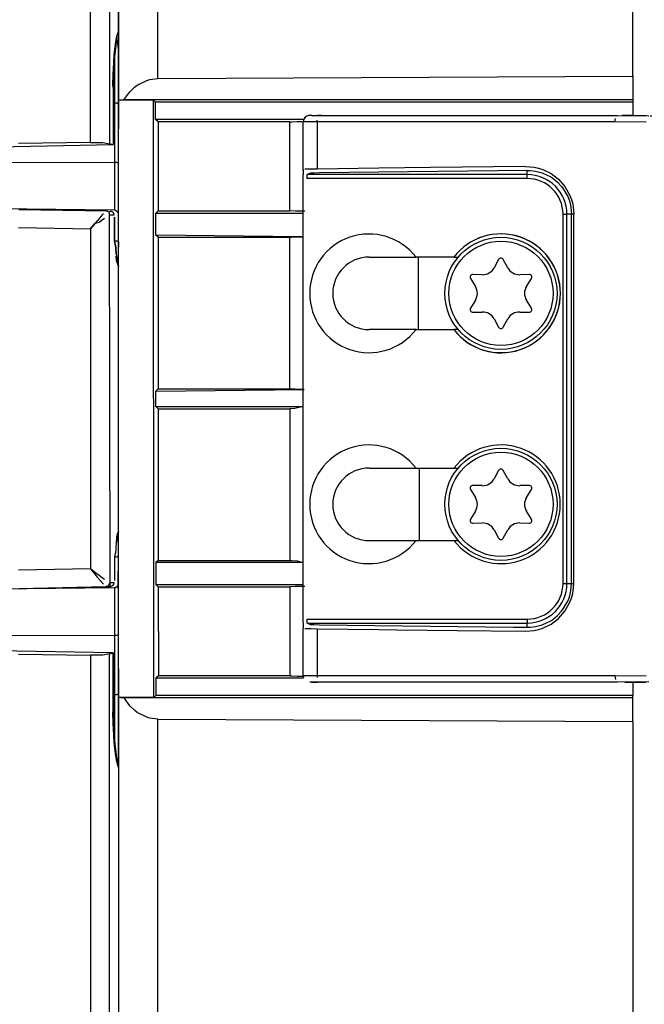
# Model space of a CAD drawing. Header units: millimetres. Extents: x -1041 to -481, y -163 to 556.
# Tile 46 of 51: x -568 to -521, y 6 to 81. Entities that reach past the tile are written whole.
import ezdxf

# ---------------------------------------------------------------- set-up
doc = ezdxf.new("R2010")
doc.units = ezdxf.units.MM

# ---------------------------------------------------------------- blocks, each defined once
blk = doc.blocks.new('Frontteil__29', base_point=(-640.732, -151.958))
at = {"color": 1, "linetype": 'Continuous'}
for p, q in [((-562.608, 71.468), (-562.608, 215.816)), ((-561.154, 214.63), (-561.154, 71.356)), ((-560.489, 79.972), (-560.618, 79.516)), ((-560.783, 78.342), (-560.783, 74.442)), ((-560.894, 75.632), (-560.886, 71.268)), ((-560.783, 74.442), (-560.783, 69.942)), ((-572.489, 69.967), (-560.783, 69.942)), ((-560.783, 69.942), (-560.783, 66.325)), ((-560.783, 66.325), (-572.48, 66.466)), ((-561.907, 65.752), (-562.25, 65.346)), ((-561.748, 65.936), (-561.907, 65.752)), ((-561.626, 66.072), (-561.748, 65.936)), ((-561.725, 65.585), (-561.536, 65.722)), ((-561.154, 65.967), (-560.813, 65.971)), ((-561.119, 38.054), (-561.154, 65.967)), ((-560.783, 65.805), (-560.783, 63.994)), ((-568.057, 65.007), (-562.608, 64.911)), ((-562.25, 65.346), (-562.608, 64.911)), ((-562.608, 64.911), (-562.25, 65.346)), ((-562.25, 65.346), (-561.944, 65.423)), ((-561.944, 65.423), (-561.725, 65.585)), ((-562.608, 64.911), (-562.608, 39.12)), ((-560.494, 61.929), (-560.489, 62.089)), ((-560.783, 40.038), (-560.783, 38.227)), ((-562.608, 39.12), (-568.057, 39.024)), ((-562.608, 39.12), (-562.074, 38.475)), ((-562.199, 38.802), (-562.608, 39.12)), ((-561.943, 38.608), (-562.199, 38.802)), ((-562.074, 38.475), (-561.832, 38.192)), ((-561.734, 38.453), (-561.943, 38.608)), ((-561.832, 38.192), (-561.625, 37.959)), ((-561.536, 38.31), (-561.734, 38.453)), ((-572.48, 37.566), (-560.783, 37.707)), ((-560.813, 38.061), (-561.119, 38.054)), ((-560.783, 37.707), (-560.783, 34.089)), ((-572.489, 34.064), (-560.783, 34.089)), ((-560.783, 34.089), (-560.783, 29.589)), ((-562.608, 32.563), (-562.608, -2.816)), ((-561.154, -2.419), (-561.154, 32.676)), ((-560.886, 32.763), (-560.894, 28.4)), ((-560.783, 29.589), (-560.783, 25.689)), ((-560.619, 24.518), (-560.489, 24.059))]:
    blk.add_line(p, q, dxfattribs=at)
at = {"color": 7, "linetype": 'Continuous'}
for p, q in [((-560.489, 79.972), (-560.489, 168.233)), ((-560.489, 79.788), (-560.489, 79.972)), ((-560.618, 79.516), (-560.841, 77.509)), ((-560.698, 79.098), (-560.618, 79.516)), ((-560.618, 79.516), (-560.489, 79.788)), ((-560.489, 78.554), (-560.618, 79.516)), ((-560.489, 79.788), (-560.489, 77.747)), ((-560.783, 78.342), (-560.698, 79.098)), ((-560.489, 77.747), (-560.489, 78.554)), ((-560.841, 77.509), (-560.803, 78.128)), ((-560.803, 78.128), (-560.783, 78.342)), ((-560.489, 76.931), (-560.489, 77.747)), ((-560.865, 77.073), (-560.882, 76.603)), ((-560.882, 76.603), (-560.865, 77.073)), ((-560.841, 77.509), (-560.865, 77.073)), ((-560.865, 77.073), (-560.841, 77.509)), ((-560.489, 75.593), (-560.489, 76.931)), ((-560.906, 75.822), (-560.882, 76.603)), ((-560.882, 76.603), (-560.894, 75.632)), ((-560.894, 75.632), (-560.906, 75.822)), ((-560.894, 75.632), (-560.886, 71.268)), ((-560.489, 75.016), (-560.489, 75.593)), ((-560.489, 75.016), (-560.489, 75.593)), ((-560.489, 74.784), (-560.489, 75.016)), ((-560.489, 75.016), (-560.489, 74.784)), ((-560.489, 74.406), (-560.489, 74.784)), ((-560.489, 69.906), (-560.489, 74.406)), ((-560.886, 71.268), (-572.489, 71.066)), ((-562.608, 71.468), (-568.057, 71.379)), ((-562.608, 71.468), (-562.232, 71.469)), ((-562.232, 71.469), (-561.882, 71.458)), ((-561.882, 71.458), (-561.673, 71.445)), ((-561.673, 71.445), (-561.154, 71.356)), ((-560.886, 71.268), (-561.154, 71.356)), ((-560.489, 66.977), (-560.489, 69.906)), ((-560.489, 66.977), (-560.489, 69.906)), ((-560.493, 66.104), (-560.489, 66.977)), ((-560.493, 66.104), (-560.489, 66.977)), ((-568.044, 66.388), (-561.408, 66.272)), ((-561.185, 66.168), (-561.408, 66.272)), ((-561.185, 66.168), (-561.408, 66.272)), ((-560.783, 63.994), (-560.783, 65.805)), ((-560.489, 63.926), (-560.493, 66.104)), ((-560.783, 63.994), (-560.697, 63.503)), ((-560.697, 63.503), (-560.783, 63.994)), ((-560.697, 63.503), (-560.661, 62.993)), ((-560.661, 62.993), (-560.697, 63.503)), ((-560.489, 63.512), (-560.489, 63.926)), ((-560.489, 63.926), (-560.489, 63.512)), ((-560.489, 62.661), (-560.489, 63.512)), ((-560.489, 62.661), (-560.489, 63.512)), ((-560.661, 62.993), (-560.489, 62.089)), ((-560.628, 62.52), (-560.66, 62.842)), ((-560.489, 62.089), (-560.628, 62.52)), ((-560.489, 62.424), (-560.489, 62.661)), ((-560.489, 62.424), (-560.489, 62.661)), ((-560.489, 62.089), (-560.489, 62.424)), ((-560.489, 62.089), (-560.489, 62.424)), ((-560.489, 41.943), (-560.489, 62.089)), ((-560.489, 41.943), (-560.661, 41.04)), ((-560.489, 41.943), (-560.628, 41.513)), ((-560.489, 41.607), (-560.489, 41.943)), ((-560.489, 41.607), (-560.489, 41.943)), ((-560.628, 41.513), (-560.661, 41.04)), ((-560.489, 41.37), (-560.489, 41.607)), ((-560.489, 41.37), (-560.489, 41.607)), ((-560.489, 40.52), (-560.489, 41.37)), ((-560.489, 40.52), (-560.489, 41.37)), ((-560.697, 40.53), (-560.783, 40.038)), ((-560.705, 40.396), (-560.783, 40.038)), ((-560.697, 40.53), (-560.705, 40.396)), ((-560.68, 40.796), (-560.697, 40.53)), ((-560.68, 40.796), (-560.697, 40.53)), ((-560.661, 41.04), (-560.68, 40.796)), ((-560.661, 41.04), (-560.68, 40.796)), ((-560.489, 40.088), (-560.489, 40.52)), ((-560.489, 40.088), (-560.489, 40.52)), ((-560.783, 40.038), (-560.783, 38.227)), ((-560.505, 37.867), (-560.489, 40.088)), ((-568.044, 37.643), (-561.442, 37.773)), ((-561.296, 37.808), (-561.442, 37.773)), ((-561.442, 37.773), (-561.105, 37.765)), ((-560.489, 37.374), (-560.505, 37.867)), ((-560.489, 37.054), (-560.489, 37.374)), ((-560.489, 37.054), (-560.489, 37.374)), ((-560.489, 34.126), (-560.489, 37.054)), ((-560.489, 34.126), (-560.489, 37.054)), ((-560.489, 29.626), (-560.489, 34.126)), ((-560.886, 32.763), (-572.489, 32.966)), ((-568.057, 32.652), (-562.608, 32.563)), ((-562.198, 32.563), (-562.608, 32.563)), ((-561.883, 32.573), (-562.198, 32.563)), ((-561.673, 32.586), (-561.883, 32.573)), ((-561.154, 32.676), (-561.673, 32.586)), ((-561.154, 32.676), (-560.886, 32.763)), ((-560.894, 28.4), (-560.886, 32.763)), ((-560.489, 29.245), (-560.489, 29.626)), ((-560.489, 29.016), (-560.489, 29.245)), ((-560.489, 29.016), (-560.489, 29.245)), ((-560.906, 28.21), (-560.894, 28.4)), ((-560.894, 28.4), (-560.883, 27.433)), ((-560.489, 28.438), (-560.489, 29.016)), ((-560.489, 29.016), (-560.489, 28.438)), ((-560.489, 27.101), (-560.489, 28.438)), ((-560.883, 27.433), (-560.906, 28.21)), ((-560.883, 27.433), (-560.865, 26.964)), ((-560.865, 26.964), (-560.883, 27.433)), ((-560.865, 26.964), (-560.841, 26.526)), ((-560.841, 26.526), (-560.865, 26.964)), ((-560.489, 26.285), (-560.489, 27.101)), ((-560.843, 26.365), (-560.841, 26.526)), ((-560.783, 25.689), (-560.843, 26.365)), ((-560.841, 26.526), (-560.619, 24.518)), ((-560.489, 26.285), (-560.532, 24.225)), ((-560.489, 25.477), (-560.489, 26.285)), ((-560.698, 24.936), (-560.783, 25.689)), ((-560.489, 24.392), (-560.489, 25.477)), ((-560.619, 24.518), (-560.698, 24.936)), ((-560.532, 24.225), (-560.619, 24.518)), ((-560.532, 24.225), (-560.489, 24.392)), ((-560.489, 24.059), (-560.532, 24.225)), ((-560.489, 24.059), (-560.489, -104.036))]:
    blk.add_line(p, q, dxfattribs=at)
at = {"color": 1, "linetype": 'Continuous'}
for points in [[(-560.489, 79.788), (-560.489, 79.819), (-560.489, 79.88), (-560.489, 79.942), (-560.489, 79.972)], [(-560.489, 62.089), (-560.496, 62.115), (-560.51, 62.166), (-560.525, 62.218), (-560.532, 62.243)], [(-560.575, 41.748), (-560.56, 41.781), (-560.532, 41.845), (-560.503, 41.91), (-560.489, 41.943)], [(-560.489, 24.059), (-560.496, 24.087), (-560.51, 24.142), (-560.525, 24.197), (-560.532, 24.225)]]:
    blk.add_open_spline(points, degree=3, dxfattribs=at)
for points, knots in [([(-560.489, 74.406), (-560.492, 74.407), (-560.515, 74.412), (-560.565, 74.424), (-560.66, 74.443), (-560.735, 74.443), (-560.783, 74.442)], [0, 0, 0, 0, 0.0090525, 0.0724199, 0.1547026, 0.2980428, 0.2980428, 0.2980428, 0.2980428]), ([(-560.489, 69.906), (-560.492, 69.907), (-560.515, 69.912), (-560.565, 69.924), (-560.66, 69.943), (-560.735, 69.943), (-560.783, 69.942)], [0, 0, 0, 0, 0.0090525, 0.0724199, 0.1547026, 0.2980428, 0.2980428, 0.2980428, 0.2980428]), ([(-561.154, 65.967), (-561.161, 65.999), (-561.175, 66.064), (-561.164, 66.192), (-561.304, 66.215), (-561.373, 66.253), (-561.408, 66.272)], [0, 0, 0, 0, 0.1018122, 0.2036244, 0.3266185, 0.4496126, 0.4496126, 0.4496126, 0.4496126]), ([(-561.154, 65.967), (-561.155, 65.971), (-561.16, 66.005), (-561.17, 66.068), (-561.179, 66.131), (-561.184, 66.164), (-561.185, 66.168)], [0, 0, 0, 0, 0.0127265, 0.1018122, 0.1908979, 0.2036244, 0.2036244, 0.2036244, 0.2036244]), ([(-560.813, 65.971), (-560.815, 65.977), (-560.828, 66.026), (-560.842, 66.075), (-560.853, 66.118)], [0, 0, 0, 0, 0.0190323, 0.1522585, 0.1522585, 0.1522585, 0.1522585]), ([(-560.493, 66.104), (-560.496, 66.108), (-560.522, 66.141), (-560.577, 66.221), (-560.677, 66.297), (-560.757, 66.318), (-560.783, 66.325)], [0, 0, 0, 0, 0.0156167, 0.1249332, 0.2922174, 0.3738043, 0.3738043, 0.3738043, 0.3738043]), ([(-560.489, 63.926), (-560.492, 63.927), (-560.515, 63.937), (-560.564, 63.959), (-560.658, 63.994), (-560.735, 63.994), (-560.783, 63.994)], [0, 0, 0, 0, 0.0095832, 0.0766658, 0.1620511, 0.3056547, 0.3056547, 0.3056547, 0.3056547]), ([(-560.783, 40.038), (-560.758, 40.04), (-560.707, 40.043), (-560.63, 40.04), (-560.559, 40.068), (-560.512, 40.081), (-560.489, 40.088)], [0, 0, 0, 0, 0.0768973, 0.1537947, 0.2274587, 0.3011228, 0.3011228, 0.3011228, 0.3011228]), ([(-561.442, 37.773), (-561.418, 37.779), (-561.371, 37.793), (-561.264, 37.803), (-561.213, 37.939), (-561.151, 38.016), (-561.119, 38.054)], [0, 0, 0, 0, 0.0750765, 0.150153, 0.301445, 0.452737, 0.452737, 0.452737, 0.452737]), ([(-561.296, 37.808), (-561.227, 37.783), (-561.107, 37.738), (-561.112, 37.919), (-561.117, 37.999), (-561.119, 38.048), (-561.119, 38.054)], [0, 0, 0, 0, 0.1677749, 0.2901729, 0.4169485, 0.4350593, 0.4350593, 0.4350593, 0.4350593]), ([(-560.853, 37.914), (-560.842, 37.957), (-560.828, 38.006), (-560.815, 38.055), (-560.813, 38.061)], [0, 0, 0, 0, 0.1332238, 0.1522558, 0.1522558, 0.1522558, 0.1522558]), ([(-560.783, 37.707), (-560.761, 37.712), (-560.716, 37.721), (-560.632, 37.722), (-560.578, 37.803), (-560.53, 37.845), (-560.505, 37.867)], [0, 0, 0, 0, 0.069346, 0.138692, 0.236816, 0.3349401, 0.3349401, 0.3349401, 0.3349401]), ([(-560.783, 34.089), (-560.755, 34.09), (-560.68, 34.093), (-560.584, 34.102), (-560.515, 34.12), (-560.492, 34.125), (-560.489, 34.126)], [0, 0, 0, 0, 0.0857238, 0.2252332, 0.2886006, 0.2976531, 0.2976531, 0.2976531, 0.2976531]), ([(-560.783, 29.589), (-560.755, 29.59), (-560.68, 29.593), (-560.584, 29.602), (-560.515, 29.62), (-560.492, 29.625), (-560.489, 29.626)], [0, 0, 0, 0, 0.0857238, 0.2252332, 0.2886006, 0.2976531, 0.2976531, 0.2976531, 0.2976531])]:
    blk.add_open_spline(points, degree=3, knots=knots, dxfattribs=at)
at = {"color": 7, "linetype": 'Continuous'}
for points, knots in [([(-560.853, 66.118), (-560.857, 66.121), (-560.882, 66.143), (-560.929, 66.189), (-561.041, 66.264), (-561.129, 66.206), (-561.185, 66.168)], [0, 0, 0, 0, 0.0125942, 0.1007534, 0.2014893, 0.3814789, 0.3814789, 0.3814789, 0.3814789]), ([(-561.105, 37.765), (-561.1, 37.768), (-561.058, 37.792), (-560.979, 37.839), (-560.901, 37.886), (-560.859, 37.911), (-560.853, 37.914)], [0, 0, 0, 0, 0.0182744, 0.1461954, 0.2741164, 0.2923909, 0.2923909, 0.2923909, 0.2923909])]:
    blk.add_open_spline(points, degree=3, knots=knots, dxfattribs=at)
blk = doc.blocks.new('Linsengehaeuse__35', base_point=(-560.489, -106.103))
at = {"color": 1, "linetype": 'Continuous'}
for p, q in [((-557.502, 76.306), (-557.502, 210.002)), ((-537.739, 57.275), (-537.739, 62.757)), ((-537.677, 46.757), (-537.677, 41.275)), ((-557.502, -105.971), (-557.502, 27.725))]:
    blk.add_line(p, q, dxfattribs=at)
at = {"color": 7, "linetype": 'Continuous'}
for p, q in [((-521.489, 76.482), (-521.489, 210.134)), ((-560.489, 207.516), (-560.489, 72.496)), ((-559.067, 75.804), (-558.34, 76.169)), ((-558.34, 76.169), (-558.113, 76.233)), ((-558.113, 76.233), (-557.931, 76.27)), ((-557.931, 76.27), (-557.502, 76.306)), ((-557.502, 76.306), (-521.489, 76.482)), ((-521.489, 76.482), (-521.489, 74.695)), ((-559.636, 75.292), (-559.259, 75.659)), ((-559.259, 75.659), (-559.067, 75.804)), ((-560.474, 74.673), (-560.333, 74.684)), ((-560.333, 74.684), (-560.087, 74.694)), ((-560.087, 74.694), (-559.636, 75.292)), ((-521.489, 74.695), (-560.087, 74.694)), ((-521.489, 74.695), (-521.489, 74.516)), ((-560.489, 72.496), (-560.474, 74.673)), ((-557.829, 74.673), (-560.474, 74.673)), ((-557.801, 29.359), (-557.829, 74.673)), ((-557.671, 74.516), (-557.829, 74.673)), ((-557.669, 73.201), (-557.671, 74.516)), ((-521.489, 74.516), (-557.671, 74.516)), ((-521.489, 74.516), (-521.489, 73.509)), ((-557.484, 73.016), (-557.669, 73.201)), ((-546.452, 73.201), (-557.669, 73.201)), ((-560.489, 62.424), (-560.489, 72.496)), ((-557.484, 73.016), (-557.488, 66.266)), ((-547.489, 73.016), (-557.484, 73.016)), ((-547.489, 73.016), (-547.332, 73.031)), ((-547.489, 66.266), (-547.489, 73.016)), ((-547.332, 73.031), (-546.934, 73.045)), ((-546.934, 73.045), (-546.547, 73.053)), ((-557.488, 66.266), (-557.658, 66.096)), ((-557.655, 64.432), (-557.658, 66.096)), ((-557.658, 66.096), (-546.489, 66.096)), ((-557.488, 66.266), (-547.489, 66.266)), ((-547.06, 66.251), (-547.489, 66.266)), ((-546.362, 66.239), (-547.06, 66.251)), ((-557.489, 64.266), (-557.655, 64.432)), ((-546.547, 64.303), (-557.655, 64.432)), ((-557.489, 64.266), (-557.489, 52.766)), ((-557.489, 64.266), (-547.489, 64.266)), ((-547.489, 64.266), (-547.332, 64.281)), ((-547.489, 52.766), (-547.489, 64.266)), ((-547.332, 64.281), (-546.934, 64.295)), ((-546.934, 64.295), (-546.547, 64.303)), ((-537.739, 57.275), (-537.739, 62.757)), ((-560.489, 41.607), (-560.489, 62.424)), ((-557.489, 52.766), (-557.646, 52.609)), ((-557.646, 52.609), (-546.408, 52.735)), ((-557.646, 51.423), (-557.646, 52.609)), ((-557.489, 52.766), (-547.489, 52.766)), ((-547.114, 52.749), (-547.489, 52.766)), ((-546.408, 52.735), (-547.114, 52.749)), ((-557.646, 51.423), (-557.488, 51.266)), ((-557.646, 51.423), (-546.489, 51.423)), ((-557.488, 51.266), (-547.489, 51.266)), ((-557.488, 51.266), (-557.478, 39.766)), ((-547.114, 51.282), (-547.489, 51.266)), ((-547.489, 51.266), (-547.489, 39.766)), ((-546.489, 51.423), (-547.114, 51.282)), ((-537.677, 46.757), (-537.677, 41.275)), ((-560.489, 31.536), (-560.489, 41.607)), ((-557.478, 39.766), (-557.644, 39.599)), ((-557.644, 39.599), (-557.644, 37.936)), ((-546.489, 39.599), (-557.644, 39.599)), ((-557.478, 39.766), (-547.489, 39.766)), ((-547.489, 39.766), (-547.332, 39.751)), ((-547.332, 39.751), (-546.934, 39.737)), ((-546.934, 39.737), (-546.489, 39.599)), ((-557.644, 37.936), (-557.474, 37.766)), ((-557.644, 37.936), (-546.489, 37.936)), ((-557.474, 37.766), (-557.458, 31.016)), ((-557.474, 37.766), (-547.489, 37.766)), ((-547.06, 37.78), (-547.489, 37.766)), ((-547.489, 37.766), (-547.489, 31.016)), ((-546.362, 37.793), (-547.06, 37.78)), ((-560.489, 31.536), (-560.489, -103.484)), ((-560.474, 29.359), (-560.489, 31.536)), ((-557.458, 31.016), (-557.644, 30.831)), ((-557.644, 30.831), (-557.644, 29.516)), ((-546.453, 30.831), (-557.644, 30.831)), ((-547.489, 31.016), (-557.458, 31.016)), ((-547.489, 31.016), (-547.332, 31.001)), ((-547.332, 31.001), (-546.934, 30.987)), ((-546.934, 30.987), (-546.547, 30.979)), ((-521.489, 30.523), (-521.489, 29.516)), ((-557.801, 29.359), (-560.474, 29.359)), ((-560.332, 29.347), (-560.474, 29.359)), ((-560.048, 29.336), (-560.332, 29.347)), ((-559.632, 28.735), (-560.048, 29.336)), ((-521.489, 29.336), (-560.048, 29.336)), ((-557.644, 29.516), (-557.801, 29.359)), ((-521.489, 29.516), (-557.644, 29.516)), ((-521.489, 29.336), (-521.489, 29.516)), ((-521.489, 27.55), (-521.489, 29.336)), ((-559.258, 28.371), (-559.632, 28.735)), ((-559.064, 28.225), (-559.258, 28.371)), ((-558.338, 27.862), (-559.064, 28.225)), ((-558.113, 27.799), (-558.338, 27.862)), ((-557.928, 27.761), (-558.113, 27.799)), ((-557.502, 27.725), (-557.928, 27.761)), ((-557.502, 27.725), (-521.489, 27.55)), ((-521.489, 27.55), (-521.489, -106.103))]:
    blk.add_line(p, q, dxfattribs=at)
blk = doc.blocks.new('Zylinderschraube-H7984-M5x12-8_8-TX25_1_1_6__39', base_point=(-535.739, 55.766))
at = {"color": 7, "linetype": 'Continuous'}
for p, q in [((-531.665, 62.582), (-532.002, 61.956)), ((-530.975, 61.956), (-531.313, 62.582)), ((-532.912, 61.431), (-533.623, 61.451)), ((-529.354, 61.451), (-530.065, 61.431)), ((-533.799, 61.146), (-533.425, 60.541)), ((-529.552, 60.541), (-529.178, 61.146)), ((-533.425, 59.491), (-533.799, 58.885)), ((-529.178, 58.885), (-529.552, 59.491)), ((-533.623, 58.58), (-532.912, 58.601)), ((-530.065, 58.601), (-529.354, 58.58)), ((-532.002, 58.076), (-531.665, 57.45)), ((-531.313, 57.45), (-530.975, 58.076))]:
    blk.add_line(p, q, dxfattribs=at)
blk.add_circle((-531.489, 60.016), 4.25, dxfattribs=at)
at = {"color": 1, "linetype": 'Continuous'}
blk.add_circle((-531.489, 60.016), 3.95, dxfattribs=at)
at = {"color": 7, "linetype": 'Continuous'}
for centre, radius, start, end in [((-531.489, 62.487), 0.2, 28.31954, 151.68046), ((-533.629, 61.251), 0.2, 88.31954, 211.68046), ((-532.882, 62.43), 1, 268.31954, 331.68046), ((-530.095, 62.43), 1, 208.31954, 271.68046), ((-529.348, 61.251), 0.2, 328.31954, 91.68046), ((-534.276, 60.016), 1, 328.31954, 31.68046), ((-528.701, 60.016), 1, 148.31954, 211.68046), ((-533.629, 58.78), 0.2, 148.31954, 271.68046), ((-532.882, 57.601), 1, 28.31954, 91.68046), ((-530.095, 57.601), 1, 88.31954, 151.68046), ((-529.348, 58.78), 0.2, 268.31954, 31.68046), ((-531.489, 57.544), 0.2, 208.31954, 331.68046)]:
    blk.add_arc(centre, radius, start, end, dxfattribs=at)
blk = doc.blocks.new('Klaue_3__40', base_point=(-546.489, 30.516))
at = {"color": 7, "linetype": 'Continuous'}
for p, q in [((-546.439, 73.233), (-546.489, 73.016)), ((-546.3, 73.407), (-546.439, 73.233)), ((-546.1, 73.503), (-546.3, 73.407)), ((-545.838, 73.516), (-546.1, 73.503)), ((-545.838, 73.516), (-545.404, 73.516)), ((-545.838, 73.516), (-545.404, 73.516)), ((-545.404, 73.516), (-545.106, 73.516)), ((-545.106, 73.516), (-545.404, 73.516)), ((-545.106, 73.516), (-522.649, 73.516)), ((-522.649, 73.516), (-520.282, 73.488)), ((-522.094, 73.514), (-522.287, 73.515)), ((-521.549, 73.51), (-522.094, 73.514)), ((-521.549, 73.51), (-520.738, 73.497)), ((-520.738, 73.497), (-520.504, 73.493)), ((-546.489, 69.305), (-546.489, 73.016)), ((-546.489, 69.305), (-546.489, 69.016)), ((-546.489, 35.016), (-546.489, 69.016)), ((-541.489, 62.766), (-537.927, 62.766)), ((-535.068, 62.757), (-537.927, 62.766)), ((-535.068, 62.757), (-534.726, 62.766)), ((-537.927, 57.266), (-541.489, 57.266)), ((-537.927, 57.266), (-535.051, 57.266)), ((-534.726, 57.266), (-535.051, 57.266)), ((-541.489, 46.766), (-537.927, 46.766)), ((-537.927, 46.766), (-535.051, 46.766)), ((-535.051, 46.766), (-534.726, 46.766)), ((-541.489, 41.266), (-537.927, 41.266)), ((-537.927, 41.266), (-535.051, 41.266)), ((-535.051, 41.266), (-534.726, 41.266)), ((-546.489, 35.016), (-546.489, 34.621)), ((-546.489, 31.016), (-546.489, 34.621)), ((-546.489, 31.016), (-546.469, 30.878)), ((-546.469, 30.878), (-546.489, 31.016)), ((-545.838, 30.516), (-545.989, 30.516)), ((-545.838, 30.516), (-545.989, 30.516)), ((-545.404, 30.516), (-545.838, 30.516)), ((-545.838, 30.516), (-545.404, 30.516)), ((-545.106, 30.516), (-545.404, 30.516)), ((-545.106, 30.516), (-545.404, 30.516)), ((-522.649, 30.516), (-545.106, 30.516)), ((-520.285, 30.544), (-522.649, 30.516)), ((-522.092, 30.517), (-521.548, 30.522)), ((-521.548, 30.522), (-520.735, 30.535)), ((-520.735, 30.535), (-520.504, 30.539))]:
    blk.add_line(p, q, dxfattribs=at)
at = {"color": 1, "linetype": 'Continuous'}
for p, q in [((-522.84, 73.153), (-522.815, 73.289)), ((-545.43, 73.016), (-546.489, 73.016)), ((-545.43, 73.016), (-545.417, 73.153)), ((-522.848, 73.016), (-545.43, 73.016)), ((-545.43, 73.016), (-545.43, 69.447)), ((-522.848, 73.016), (-522.84, 73.153)), ((-520.479, 72.988), (-522.848, 73.016)), ((-540.748, 69.511), (-545.43, 69.447)), ((-536.82, 69.559), (-540.748, 69.511)), ((-529.63, 69.634), (-536.82, 69.559)), ((-529.63, 69.634), (-528.963, 69.578)), ((-528.963, 69.578), (-528.633, 69.504)), ((-528.633, 69.504), (-528.31, 69.399)), ((-546.212, 69.43), (-546.355, 69.424)), ((-545.967, 69.437), (-546.212, 69.43)), ((-545.94, 69.13), (-546.189, 69.021)), ((-529.489, 69.021), (-546.189, 69.021)), ((-546.189, 68.721), (-546.189, 69.021)), ((-529.489, 68.721), (-546.189, 68.721)), ((-545.43, 69.447), (-545.967, 69.437)), ((-545.638, 69.139), (-545.94, 69.13)), ((-545.236, 69.147), (-545.638, 69.139)), ((-529.489, 69.334), (-545.236, 69.147)), ((-529.489, 69.021), (-529.489, 69.334)), ((-529.489, 69.334), (-529.263, 69.328)), ((-529.489, 68.721), (-529.489, 69.021)), ((-529.263, 69.328), (-528.879, 69.283)), ((-528.879, 69.283), (-528.578, 69.216)), ((-528.578, 69.216), (-528.376, 69.153)), ((-528.376, 69.153), (-527.716, 68.841)), ((-528.31, 69.399), (-527.691, 69.095)), ((-527.716, 68.841), (-527.566, 68.743)), ((-527.691, 69.095), (-527.129, 68.669)), ((-527.566, 68.743), (-527.202, 68.45)), ((-527.202, 68.45), (-526.896, 68.127)), ((-527.129, 68.669), (-526.65, 68.128)), ((-526.896, 68.127), (-526.763, 67.954)), ((-526.763, 67.954), (-526.426, 67.366)), ((-526.65, 68.128), (-526.282, 67.487)), ((-526.426, 67.366), (-526.302, 67.045)), ((-526.282, 67.487), (-526.147, 67.137)), ((-526.302, 67.045), (-526.212, 66.71)), ((-526.212, 66.71), (-526.18, 66.539)), ((-526.18, 66.539), (-526.139, 66.016)), ((-526.147, 67.137), (-526.048, 66.772)), ((-526.048, 66.772), (-526.013, 66.585)), ((-526.013, 66.585), (-525.968, 66.016)), ((-526.783, 38.016), (-526.783, 66.016)), ((-526.783, 66.016), (-526.483, 66.016)), ((-526.483, 38.016), (-526.483, 66.016)), ((-526.139, 66.016), (-526.483, 66.016)), ((-526.139, 38.016), (-526.139, 66.016)), ((-525.968, 66.016), (-526.139, 66.016)), ((-525.968, 38.016), (-525.968, 66.016)), ((-526.783, 38.016), (-526.483, 38.016)), ((-526.483, 38.016), (-526.139, 38.016)), ((-526.212, 37.321), (-526.18, 37.492)), ((-526.18, 37.492), (-526.139, 38.016)), ((-526.139, 38.016), (-525.968, 38.016)), ((-526.048, 37.259), (-526.013, 37.445)), ((-526.013, 37.445), (-525.968, 38.016)), ((-526.764, 36.077), (-526.426, 36.666)), ((-526.426, 36.666), (-526.302, 36.987)), ((-526.302, 36.987), (-526.212, 37.321)), ((-526.281, 36.545), (-526.147, 36.895)), ((-526.147, 36.895), (-526.048, 37.259)), ((-527.203, 35.58), (-526.896, 35.905)), ((-527.131, 35.361), (-526.651, 35.903)), ((-526.896, 35.905), (-526.764, 36.077)), ((-526.651, 35.903), (-526.281, 36.545)), ((-546.189, 35.311), (-529.489, 35.311)), ((-546.189, 35.011), (-546.189, 35.311)), ((-529.489, 35.311), (-529.489, 35.011)), ((-528.375, 34.879), (-527.716, 35.19)), ((-527.716, 35.19), (-527.566, 35.289)), ((-527.692, 34.936), (-527.131, 35.361)), ((-527.566, 35.289), (-527.203, 35.58)), ((-546.355, 34.607), (-546.212, 34.601)), ((-546.212, 34.601), (-545.877, 34.592)), ((-546.189, 35.011), (-529.489, 35.011)), ((-546.189, 35.011), (-545.94, 34.901)), ((-545.94, 34.901), (-545.638, 34.892)), ((-545.877, 34.592), (-545.43, 34.585)), ((-545.638, 34.892), (-545.236, 34.885)), ((-545.43, 34.585), (-545.43, 31.016)), ((-545.43, 34.585), (-540.748, 34.52)), ((-545.236, 34.885), (-530.534, 34.708)), ((-540.748, 34.52), (-539.394, 34.503)), ((-539.394, 34.503), (-534.804, 34.45)), ((-534.804, 34.45), (-529.63, 34.398)), ((-530.534, 34.708), (-529.489, 34.698)), ((-529.63, 34.398), (-528.964, 34.453)), ((-529.489, 34.698), (-529.489, 35.011)), ((-529.489, 34.698), (-529.263, 34.703)), ((-529.263, 34.703), (-528.88, 34.748)), ((-528.964, 34.453), (-528.635, 34.527)), ((-528.88, 34.748), (-528.578, 34.816)), ((-528.635, 34.527), (-528.31, 34.633)), ((-528.578, 34.816), (-528.375, 34.879)), ((-528.31, 34.633), (-527.692, 34.936)), ((-545.43, 31.016), (-546.489, 31.016)), ((-522.848, 31.016), (-545.43, 31.016)), ((-545.43, 31.016), (-545.417, 30.878)), ((-522.848, 31.016), (-520.481, 31.043)), ((-522.848, 31.016), (-522.84, 30.878)), ((-522.84, 30.878), (-522.815, 30.742))]:
    blk.add_line(p, q, dxfattribs=at)
at = {"color": 7, "linetype": 'Continuous'}
for centre, radius, start, end in [((-545.989, 73.016), 0.5, 102.85665, 179.99986), ((-541.489, 60.016), 4.5, 37.66989, 322.33011), ((-541.489, 60.016), 4.5, 37.66989, 322.33011), ((-531.489, 60.023), 4.504, 217.74211, 142.62767), ((-531.489, 60.023), 4.504, 217.74211, 142.62767), ((-541.489, 60.016), 2.75, 90, 270), ((-541.489, 44.016), 4.5, 37.66989, 322.33011), ((-541.489, 44.016), 4.5, 37.66989, 322.33011), ((-531.489, 44.016), 4.5, 217.66989, 142.33011), ((-531.489, 44.016), 4.5, 217.66989, 142.33011), ((-541.489, 44.016), 2.75, 90, 270)]:
    blk.add_arc(centre, radius, start, end, dxfattribs=at)
at = {"color": 1, "linetype": 'Continuous'}
for centre, radius, start, end in [((-529.489, 66.016), 3.005, 0, 90), ((-529.489, 66.016), 2.705, 0, 90), ((-529.489, 38.016), 2.705, 270, 0), ((-529.489, 38.016), 3.005, 270, 0)]:
    blk.add_arc(centre, radius, start, end, dxfattribs=at)
blk = doc.blocks.new('Zylinderschraube-H7984-M5x12-8_8-TX25_1_1_5__41', base_point=(-535.739, 39.766))
at = {"color": 7, "linetype": 'Continuous'}
for p, q in [((-531.665, 46.582), (-532.002, 45.956)), ((-530.975, 45.956), (-531.313, 46.582)), ((-533.799, 45.146), (-533.425, 44.541)), ((-532.912, 45.431), (-533.623, 45.451)), ((-529.354, 45.451), (-530.065, 45.431)), ((-529.552, 44.541), (-529.178, 45.146)), ((-533.425, 43.491), (-533.799, 42.885)), ((-529.178, 42.885), (-529.552, 43.491)), ((-533.623, 42.58), (-532.912, 42.601)), ((-530.065, 42.601), (-529.354, 42.58)), ((-532.002, 42.076), (-531.665, 41.45)), ((-531.313, 41.45), (-530.975, 42.076))]:
    blk.add_line(p, q, dxfattribs=at)
blk.add_circle((-531.489, 44.016), 4.25, dxfattribs=at)
at = {"color": 1, "linetype": 'Continuous'}
blk.add_circle((-531.489, 44.016), 3.95, dxfattribs=at)
at = {"color": 7, "linetype": 'Continuous'}
for centre, radius, start, end in [((-531.489, 46.487), 0.2, 28.31954, 151.68046), ((-532.882, 46.43), 1, 268.31954, 331.68046), ((-530.095, 46.43), 1, 208.31954, 271.68046), ((-533.629, 45.251), 0.2, 88.31954, 211.68046), ((-529.348, 45.251), 0.2, 328.31954, 91.68046), ((-534.276, 44.016), 1, 328.31954, 31.68046), ((-528.701, 44.016), 1, 148.31954, 211.68046), ((-533.629, 42.78), 0.2, 148.31954, 271.68046), ((-532.882, 41.601), 1, 28.31954, 91.68046), ((-530.095, 41.601), 1, 88.31954, 151.68046), ((-529.348, 42.78), 0.2, 268.31954, 31.68046), ((-531.489, 41.544), 0.2, 208.31954, 331.68046)]:
    blk.add_arc(centre, radius, start, end, dxfattribs=at)
blk = doc.blocks.new('Klaue_2__42', base_point=(-521.548, 30.792))
at = {"color": 1, "linetype": 'Continuous'}
for p, q in [((-521.548, 73.51), (-520.502, 73.493)), ((-520.502, 73.493), (-520.327, 73.488)), ((-520.167, 73.484), (-519.774, 73.474)), ((-501.827, 71.324), (-501.513, 71.256)), ((-492.984, 69.014), (-493.229, 69.09)), ((-481.209, 39.697), (-481.189, 39.838)), ((-484.51, 38.074), (-484.328, 38.15)), ((-485.454, 37.691), (-485.075, 37.843)), ((-492.286, 35.237), (-492.033, 35.318)), ((-492.033, 35.318), (-491.861, 35.373)), ((-493.594, 34.83), (-493.945, 34.724)), ((-500.855, 32.92), (-500.994, 32.889)), ((-503.293, 32.408), (-503.593, 32.348)), ((-502.871, 32.491), (-503.293, 32.408)), ((-501.828, 32.707), (-502.871, 32.491)), ((-501.194, 32.844), (-501.828, 32.707))]:
    blk.add_line(p, q, dxfattribs=at)
at = {"color": 7, "linetype": 'Continuous'}
for p, q in [((-519.774, 73.474), (-519.463, 73.463)), ((-492.286, 68.795), (-492.665, 68.915)), ((-492.665, 68.915), (-492.286, 68.795)), ((-492.033, 68.714), (-492.286, 68.795)), ((-485.075, 66.188), (-485.454, 66.341)), ((-485.075, 66.188), (-485.454, 66.341)), ((-483.979, 65.736), (-484.14, 65.804)), ((-483.794, 65.659), (-483.979, 65.736)), ((-483.979, 65.736), (-483.794, 65.659)), ((-481.266, 64.461), (-481.202, 64.307)), ((-484.51, 38.074), (-484.328, 38.15)), ((-483.979, 38.295), (-483.794, 38.373)), ((-483.794, 38.373), (-483.979, 38.295)), ((-486.809, 37.159), (-485.969, 37.486)), ((-485.705, 37.591), (-485.454, 37.691)), ((-485.705, 37.591), (-485.454, 37.691)), ((-485.454, 37.691), (-485.075, 37.843)), ((-493.945, 34.724), (-494.127, 34.676)), ((-500.994, 32.889), (-500.855, 32.92)), ((-515.221, 30.792), (-515.012, 30.81))]:
    blk.add_line(p, q, dxfattribs=at)
blk.add_arc((-522.649, 130.516), 100, 292.86391, 293.1424, dxfattribs=at)
blk = doc.blocks.new('Linsengehaeuse_kpl___48', base_point=(-560.489, -134.078))
for name, p in [('Linsengehaeuse__35', (-560.489, -106.103)), ('Klaue_3__40', (-546.489, 30.516)), ('Klaue_2__42', (-521.548, 30.792)), ('Zylinderschraube-H7984-M5x12-8_8-TX25_1_1_6__39', (-535.739, 55.766)), ('Zylinderschraube-H7984-M5x12-8_8-TX25_1_1_5__41', (-535.739, 39.766))]:
    blk.add_blockref(name, p)
blk = doc.blocks.new('Linsengehaeuse__49', base_point=(-560.489, -106.103))
at = {"color": 1, "linetype": 'Continuous'}
for p, q in [((-557.502, 76.306), (-557.502, 210.002)), ((-537.739, 57.275), (-537.739, 62.757)), ((-537.677, 46.757), (-537.677, 41.275)), ((-557.502, -105.971), (-557.502, 27.725))]:
    blk.add_line(p, q, dxfattribs=at)
at = {"color": 7, "linetype": 'Continuous'}
for p, q in [((-521.489, 76.482), (-521.489, 210.134)), ((-560.489, 207.516), (-560.489, 72.496)), ((-559.067, 75.804), (-558.34, 76.169)), ((-558.34, 76.169), (-558.113, 76.233)), ((-558.113, 76.233), (-557.931, 76.27)), ((-557.931, 76.27), (-557.502, 76.306)), ((-557.502, 76.306), (-521.489, 76.482)), ((-521.489, 76.482), (-521.489, 74.695)), ((-559.636, 75.292), (-559.259, 75.659)), ((-559.259, 75.659), (-559.067, 75.804)), ((-560.474, 74.673), (-560.333, 74.684)), ((-560.333, 74.684), (-560.087, 74.694)), ((-560.087, 74.694), (-559.636, 75.292)), ((-521.489, 74.695), (-560.087, 74.694)), ((-521.489, 74.695), (-521.489, 74.516)), ((-560.489, 72.496), (-560.474, 74.673)), ((-557.829, 74.673), (-560.474, 74.673)), ((-557.801, 29.359), (-557.829, 74.673)), ((-557.671, 74.516), (-557.829, 74.673)), ((-557.669, 73.201), (-557.671, 74.516)), ((-521.489, 74.516), (-557.671, 74.516)), ((-521.489, 74.516), (-521.489, 73.509)), ((-557.484, 73.016), (-557.669, 73.201)), ((-546.452, 73.201), (-557.669, 73.201)), ((-560.489, 62.424), (-560.489, 72.496)), ((-557.484, 73.016), (-557.488, 66.266)), ((-547.489, 73.016), (-557.484, 73.016)), ((-547.489, 73.016), (-547.332, 73.031)), ((-547.489, 66.266), (-547.489, 73.016)), ((-547.332, 73.031), (-546.934, 73.045)), ((-546.934, 73.045), (-546.547, 73.053)), ((-557.488, 66.266), (-557.658, 66.096)), ((-557.655, 64.432), (-557.658, 66.096)), ((-557.658, 66.096), (-546.489, 66.096)), ((-557.488, 66.266), (-547.489, 66.266)), ((-547.06, 66.251), (-547.489, 66.266)), ((-546.362, 66.239), (-547.06, 66.251)), ((-557.489, 64.266), (-557.655, 64.432)), ((-546.547, 64.303), (-557.655, 64.432)), ((-557.489, 64.266), (-557.489, 52.766)), ((-557.489, 64.266), (-547.489, 64.266)), ((-547.489, 64.266), (-547.332, 64.281)), ((-547.489, 52.766), (-547.489, 64.266)), ((-547.332, 64.281), (-546.934, 64.295)), ((-546.934, 64.295), (-546.547, 64.303)), ((-537.739, 57.275), (-537.739, 62.757)), ((-560.489, 41.607), (-560.489, 62.424)), ((-557.489, 52.766), (-557.646, 52.609)), ((-557.646, 52.609), (-546.408, 52.735)), ((-557.646, 51.423), (-557.646, 52.609)), ((-557.489, 52.766), (-547.489, 52.766)), ((-547.114, 52.749), (-547.489, 52.766)), ((-546.408, 52.735), (-547.114, 52.749)), ((-557.646, 51.423), (-557.488, 51.266)), ((-557.646, 51.423), (-546.489, 51.423)), ((-557.488, 51.266), (-547.489, 51.266)), ((-557.488, 51.266), (-557.478, 39.766)), ((-547.114, 51.282), (-547.489, 51.266)), ((-547.489, 51.266), (-547.489, 39.766)), ((-546.489, 51.423), (-547.114, 51.282)), ((-537.677, 46.757), (-537.677, 41.275)), ((-560.489, 31.536), (-560.489, 41.607)), ((-557.478, 39.766), (-557.644, 39.599)), ((-557.644, 39.599), (-557.644, 37.936)), ((-546.489, 39.599), (-557.644, 39.599)), ((-557.478, 39.766), (-547.489, 39.766)), ((-547.489, 39.766), (-547.332, 39.751)), ((-547.332, 39.751), (-546.934, 39.737)), ((-546.934, 39.737), (-546.489, 39.599)), ((-557.644, 37.936), (-557.474, 37.766)), ((-557.644, 37.936), (-546.489, 37.936)), ((-557.474, 37.766), (-557.458, 31.016)), ((-557.474, 37.766), (-547.489, 37.766)), ((-547.06, 37.78), (-547.489, 37.766)), ((-547.489, 37.766), (-547.489, 31.016)), ((-546.362, 37.793), (-547.06, 37.78)), ((-560.489, 31.536), (-560.489, -103.484)), ((-560.474, 29.359), (-560.489, 31.536)), ((-557.458, 31.016), (-557.644, 30.831)), ((-557.644, 30.831), (-557.644, 29.516)), ((-546.453, 30.831), (-557.644, 30.831)), ((-547.489, 31.016), (-557.458, 31.016)), ((-547.489, 31.016), (-547.332, 31.001)), ((-547.332, 31.001), (-546.934, 30.987)), ((-546.934, 30.987), (-546.547, 30.979)), ((-521.489, 30.523), (-521.489, 29.516)), ((-557.801, 29.359), (-560.474, 29.359)), ((-560.332, 29.347), (-560.474, 29.359)), ((-560.048, 29.336), (-560.332, 29.347)), ((-559.632, 28.735), (-560.048, 29.336)), ((-521.489, 29.336), (-560.048, 29.336)), ((-557.644, 29.516), (-557.801, 29.359)), ((-521.489, 29.516), (-557.644, 29.516)), ((-521.489, 29.336), (-521.489, 29.516)), ((-521.489, 27.55), (-521.489, 29.336)), ((-559.258, 28.371), (-559.632, 28.735)), ((-559.064, 28.225), (-559.258, 28.371)), ((-558.338, 27.862), (-559.064, 28.225)), ((-558.113, 27.799), (-558.338, 27.862)), ((-557.928, 27.761), (-558.113, 27.799)), ((-557.502, 27.725), (-557.928, 27.761)), ((-557.502, 27.725), (-521.489, 27.55)), ((-521.489, 27.55), (-521.489, -106.103))]:
    blk.add_line(p, q, dxfattribs=at)
blk = doc.blocks.new('Klaue_2__53', base_point=(-521.548, 30.792))
at = {"color": 7, "linetype": 'Continuous'}
for p, q in [((-521.548, 73.51), (-520.502, 73.493)), ((-520.502, 73.493), (-520.327, 73.488)), ((-520.167, 73.484), (-519.774, 73.474)), ((-519.774, 73.474), (-519.463, 73.463)), ((-492.984, 69.014), (-493.229, 69.09)), ((-492.286, 68.795), (-492.665, 68.915)), ((-492.665, 68.915), (-492.286, 68.795)), ((-492.033, 68.714), (-492.286, 68.795)), ((-485.075, 66.188), (-485.454, 66.341)), ((-485.075, 66.188), (-485.454, 66.341)), ((-484.297, 65.869), (-484.51, 65.957)), ((-483.794, 65.659), (-483.979, 65.736)), ((-483.979, 65.736), (-483.794, 65.659)), ((-484.51, 38.074), (-484.328, 38.15)), ((-484.51, 38.074), (-484.328, 38.15)), ((-483.979, 38.295), (-483.794, 38.373)), ((-483.794, 38.373), (-483.979, 38.295)), ((-486.809, 37.159), (-485.969, 37.486)), ((-485.705, 37.591), (-485.075, 37.843)), ((-485.454, 37.691), (-485.705, 37.591)), ((-485.075, 37.843), (-485.454, 37.691)), ((-492.286, 35.237), (-492.033, 35.318)), ((-492.033, 35.318), (-491.861, 35.373)), ((-493.945, 34.724), (-494.127, 34.676)), ((-493.594, 34.83), (-493.802, 34.767)), ((-501.081, 32.87), (-501.828, 32.707)), ((-500.855, 32.92), (-501.081, 32.87)), ((-500.855, 32.92), (-501.081, 32.87)), ((-503.293, 32.408), (-503.593, 32.348)), ((-502.871, 32.491), (-503.293, 32.408)), ((-501.828, 32.707), (-502.871, 32.491)), ((-515.221, 30.792), (-515.012, 30.81))]:
    blk.add_line(p, q, dxfattribs=at)
blk.add_arc((-522.649, 130.516), 100, 292.86391, 293.1424, dxfattribs=at)
blk = doc.blocks.new('Zylinderschraube-H7984-M5x12-8_8-TX25_1_1_5__54', base_point=(-535.739, 39.766))
at = {"color": 7, "linetype": 'Continuous'}
for p, q in [((-531.665, 46.582), (-532.002, 45.956)), ((-530.975, 45.956), (-531.313, 46.582)), ((-533.799, 45.146), (-533.425, 44.541)), ((-532.912, 45.431), (-533.623, 45.451)), ((-529.354, 45.451), (-530.065, 45.431)), ((-529.552, 44.541), (-529.178, 45.146)), ((-533.425, 43.491), (-533.799, 42.885)), ((-529.178, 42.885), (-529.552, 43.491)), ((-533.623, 42.58), (-532.912, 42.601)), ((-530.065, 42.601), (-529.354, 42.58)), ((-532.002, 42.076), (-531.665, 41.45)), ((-531.313, 41.45), (-530.975, 42.076))]:
    blk.add_line(p, q, dxfattribs=at)
blk.add_circle((-531.489, 44.016), 4.25, dxfattribs=at)
at = {"color": 1, "linetype": 'Continuous'}
blk.add_circle((-531.489, 44.016), 3.95, dxfattribs=at)
at = {"color": 7, "linetype": 'Continuous'}
for centre, radius, start, end in [((-531.489, 46.487), 0.2, 28.31954, 151.68046), ((-532.882, 46.43), 1, 268.31954, 331.68046), ((-530.095, 46.43), 1, 208.31954, 271.68046), ((-533.629, 45.251), 0.2, 88.31954, 211.68046), ((-529.348, 45.251), 0.2, 328.31954, 91.68046), ((-534.276, 44.016), 1, 328.31954, 31.68046), ((-528.701, 44.016), 1, 148.31954, 211.68046), ((-533.629, 42.78), 0.2, 148.31954, 271.68046), ((-532.882, 41.601), 1, 28.31954, 91.68046), ((-530.095, 41.601), 1, 88.31954, 151.68046), ((-529.348, 42.78), 0.2, 268.31954, 31.68046), ((-531.489, 41.544), 0.2, 208.31954, 331.68046)]:
    blk.add_arc(centre, radius, start, end, dxfattribs=at)
blk = doc.blocks.new('Klaue_3__55', base_point=(-546.489, 30.516))
at = {"color": 7, "linetype": 'Continuous'}
for p, q in [((-546.439, 73.233), (-546.489, 73.016)), ((-546.3, 73.407), (-546.439, 73.233)), ((-546.1, 73.503), (-546.3, 73.407)), ((-545.838, 73.516), (-546.1, 73.503)), ((-545.838, 73.516), (-545.404, 73.516)), ((-545.838, 73.516), (-545.404, 73.516)), ((-545.404, 73.516), (-545.106, 73.516)), ((-545.106, 73.516), (-545.404, 73.516)), ((-545.106, 73.516), (-522.649, 73.516)), ((-522.649, 73.516), (-520.282, 73.488)), ((-522.094, 73.514), (-522.287, 73.515)), ((-521.549, 73.51), (-522.094, 73.514)), ((-521.549, 73.51), (-520.738, 73.497)), ((-520.738, 73.497), (-520.504, 73.493)), ((-546.489, 69.411), (-546.489, 73.016)), ((-546.489, 69.411), (-546.489, 69.016)), ((-546.489, 35.016), (-546.489, 69.016)), ((-541.489, 62.766), (-537.927, 62.766)), ((-535.068, 62.757), (-537.927, 62.766)), ((-535.068, 62.757), (-534.726, 62.766)), ((-537.927, 57.266), (-541.489, 57.266)), ((-537.927, 57.266), (-535.068, 57.275)), ((-534.726, 57.266), (-535.068, 57.275)), ((-541.489, 46.766), (-537.927, 46.766)), ((-537.927, 46.766), (-535.051, 46.766)), ((-535.051, 46.766), (-534.726, 46.766)), ((-541.489, 41.266), (-537.927, 41.266)), ((-537.927, 41.266), (-535.051, 41.266)), ((-535.051, 41.266), (-534.726, 41.266)), ((-546.489, 35.016), (-546.489, 34.621)), ((-546.489, 31.016), (-546.489, 34.621)), ((-546.489, 31.016), (-546.469, 30.878)), ((-546.469, 30.878), (-546.489, 31.016)), ((-545.838, 30.516), (-545.989, 30.516)), ((-545.838, 30.516), (-545.989, 30.516)), ((-545.404, 30.516), (-545.838, 30.516)), ((-545.838, 30.516), (-545.404, 30.516)), ((-545.106, 30.516), (-545.404, 30.516)), ((-545.106, 30.516), (-545.404, 30.516)), ((-522.649, 30.516), (-545.106, 30.516)), ((-520.285, 30.544), (-522.649, 30.516)), ((-521.55, 30.522), (-522.092, 30.517)), ((-521.55, 30.522), (-520.735, 30.535)), ((-520.735, 30.535), (-520.504, 30.539))]:
    blk.add_line(p, q, dxfattribs=at)
at = {"color": 1, "linetype": 'Continuous'}
for p, q in [((-522.84, 73.153), (-522.815, 73.289)), ((-545.43, 73.016), (-546.489, 73.016)), ((-545.43, 73.016), (-545.417, 73.153)), ((-522.848, 73.016), (-545.43, 73.016)), ((-545.43, 73.016), (-545.43, 69.447)), ((-522.848, 73.016), (-522.84, 73.153)), ((-520.479, 72.988), (-522.848, 73.016)), ((-540.748, 69.511), (-545.43, 69.447)), ((-536.82, 69.559), (-540.748, 69.511)), ((-529.63, 69.634), (-536.82, 69.559)), ((-529.63, 69.634), (-528.963, 69.578)), ((-528.963, 69.578), (-528.633, 69.504)), ((-528.633, 69.504), (-528.31, 69.399)), ((-546.212, 69.43), (-546.355, 69.424)), ((-545.967, 69.437), (-546.212, 69.43)), ((-545.94, 69.13), (-546.189, 69.021)), ((-529.489, 69.021), (-546.189, 69.021)), ((-546.189, 68.721), (-546.189, 69.021)), ((-529.489, 68.721), (-546.189, 68.721)), ((-545.43, 69.447), (-545.967, 69.437)), ((-545.638, 69.139), (-545.94, 69.13)), ((-545.236, 69.147), (-545.638, 69.139)), ((-529.489, 69.334), (-545.236, 69.147)), ((-529.489, 69.021), (-529.489, 69.334)), ((-529.489, 69.334), (-529.263, 69.328)), ((-529.489, 68.721), (-529.489, 69.021)), ((-529.263, 69.328), (-528.879, 69.283)), ((-528.879, 69.283), (-528.578, 69.216)), ((-528.578, 69.216), (-528.376, 69.153)), ((-528.376, 69.153), (-527.716, 68.841)), ((-528.31, 69.399), (-527.691, 69.095)), ((-527.716, 68.841), (-527.566, 68.743)), ((-527.691, 69.095), (-527.129, 68.669)), ((-527.566, 68.743), (-527.202, 68.45)), ((-527.202, 68.45), (-526.896, 68.127)), ((-527.129, 68.669), (-526.65, 68.128)), ((-526.896, 68.127), (-526.763, 67.954)), ((-526.763, 67.954), (-526.426, 67.366)), ((-526.65, 68.128), (-526.282, 67.487)), ((-526.426, 67.366), (-526.302, 67.045)), ((-526.282, 67.487), (-526.147, 67.137)), ((-526.302, 67.045), (-526.212, 66.71)), ((-526.212, 66.71), (-526.18, 66.539)), ((-526.18, 66.539), (-526.139, 66.016)), ((-526.147, 67.137), (-526.048, 66.772)), ((-526.048, 66.772), (-526.013, 66.585)), ((-526.013, 66.585), (-525.968, 66.016)), ((-526.783, 38.016), (-526.783, 66.016)), ((-526.783, 66.016), (-526.483, 66.016)), ((-526.483, 38.016), (-526.483, 66.016)), ((-526.139, 66.016), (-526.483, 66.016)), ((-526.139, 38.016), (-526.139, 66.016)), ((-525.968, 66.016), (-526.139, 66.016)), ((-525.968, 38.016), (-525.968, 66.016)), ((-526.783, 38.016), (-526.483, 38.016)), ((-526.483, 38.016), (-526.139, 38.016)), ((-526.212, 37.321), (-526.18, 37.492)), ((-526.18, 37.492), (-526.139, 38.016)), ((-526.139, 38.016), (-525.968, 38.016)), ((-526.048, 37.259), (-526.013, 37.445)), ((-526.013, 37.445), (-525.968, 38.016)), ((-526.764, 36.077), (-526.426, 36.666)), ((-526.426, 36.666), (-526.302, 36.987)), ((-526.302, 36.987), (-526.212, 37.321)), ((-526.281, 36.545), (-526.147, 36.895)), ((-526.147, 36.895), (-526.048, 37.259)), ((-527.203, 35.58), (-526.896, 35.905)), ((-527.131, 35.361), (-526.651, 35.903)), ((-526.896, 35.905), (-526.764, 36.077)), ((-526.651, 35.903), (-526.281, 36.545)), ((-546.189, 35.311), (-529.489, 35.311)), ((-546.189, 35.011), (-546.189, 35.311)), ((-529.489, 35.311), (-529.489, 35.011)), ((-528.375, 34.879), (-527.716, 35.19)), ((-527.716, 35.19), (-527.566, 35.289)), ((-527.692, 34.936), (-527.131, 35.361)), ((-527.566, 35.289), (-527.203, 35.58)), ((-546.355, 34.607), (-546.212, 34.601)), ((-546.212, 34.601), (-545.877, 34.592)), ((-546.189, 35.011), (-529.489, 35.011)), ((-546.189, 35.011), (-545.94, 34.901)), ((-545.94, 34.901), (-545.638, 34.892)), ((-545.877, 34.592), (-545.43, 34.585)), ((-545.638, 34.892), (-545.236, 34.885)), ((-545.43, 34.585), (-540.748, 34.52)), ((-545.43, 34.585), (-545.43, 31.016)), ((-545.236, 34.885), (-530.534, 34.708)), ((-540.748, 34.52), (-539.394, 34.503)), ((-539.394, 34.503), (-534.804, 34.45)), ((-534.804, 34.45), (-529.63, 34.398)), ((-530.534, 34.708), (-529.489, 34.698)), ((-529.63, 34.398), (-528.964, 34.453)), ((-529.489, 34.698), (-529.489, 35.011)), ((-529.489, 34.698), (-529.263, 34.703)), ((-529.263, 34.703), (-528.88, 34.748)), ((-528.964, 34.453), (-528.635, 34.527)), ((-528.88, 34.748), (-528.578, 34.816)), ((-528.635, 34.527), (-528.31, 34.633)), ((-528.578, 34.816), (-528.375, 34.879)), ((-528.31, 34.633), (-527.692, 34.936)), ((-545.43, 31.016), (-546.489, 31.016)), ((-522.848, 31.016), (-545.43, 31.016)), ((-545.43, 31.016), (-545.417, 30.878)), ((-522.848, 31.016), (-520.481, 31.043)), ((-522.848, 31.016), (-522.84, 30.878)), ((-522.84, 30.878), (-522.815, 30.742))]:
    blk.add_line(p, q, dxfattribs=at)
at = {"color": 7, "linetype": 'Continuous'}
for centre, radius, start, end in [((-545.989, 73.016), 0.5, 102.85665, 179.99986), ((-541.489, 60.016), 4.5, 37.66989, 322.33011), ((-541.489, 60.016), 4.5, 37.66989, 322.33011), ((-531.489, 60.016), 4.509, 217.44449, 142.55551), ((-531.489, 60.016), 4.509, 217.44449, 142.55551), ((-541.489, 60.016), 2.75, 90, 270), ((-541.489, 44.016), 4.5, 37.66989, 322.33011), ((-541.489, 44.016), 4.5, 37.66989, 322.33011), ((-531.489, 44.016), 4.5, 217.66989, 142.33011), ((-531.489, 44.016), 4.5, 217.66989, 142.33011), ((-541.489, 44.016), 2.75, 90, 270)]:
    blk.add_arc(centre, radius, start, end, dxfattribs=at)
at = {"color": 1, "linetype": 'Continuous'}
for centre, radius, start, end in [((-529.489, 66.016), 3.005, 0, 90), ((-529.489, 66.016), 2.705, 0, 90), ((-529.489, 38.016), 2.705, 270, 0), ((-529.489, 38.016), 3.005, 270, 0)]:
    blk.add_arc(centre, radius, start, end, dxfattribs=at)
blk = doc.blocks.new('Zylinderschraube-H7984-M5x12-8_8-TX25_1_1_6__56', base_point=(-535.739, 55.766))
at = {"color": 7, "linetype": 'Continuous'}
for p, q in [((-531.665, 62.582), (-532.002, 61.956)), ((-530.975, 61.956), (-531.313, 62.582)), ((-532.912, 61.431), (-533.623, 61.451)), ((-529.354, 61.451), (-530.065, 61.431)), ((-533.799, 61.146), (-533.425, 60.541)), ((-529.552, 60.541), (-529.178, 61.146)), ((-533.425, 59.491), (-533.799, 58.885)), ((-529.178, 58.885), (-529.552, 59.491)), ((-533.623, 58.58), (-532.912, 58.601)), ((-530.065, 58.601), (-529.354, 58.58)), ((-532.002, 58.076), (-531.665, 57.45)), ((-531.313, 57.45), (-530.975, 58.076))]:
    blk.add_line(p, q, dxfattribs=at)
blk.add_circle((-531.489, 60.016), 4.25, dxfattribs=at)
at = {"color": 1, "linetype": 'Continuous'}
blk.add_circle((-531.489, 60.016), 3.95, dxfattribs=at)
at = {"color": 7, "linetype": 'Continuous'}
for centre, radius, start, end in [((-531.489, 62.487), 0.2, 28.31954, 151.68046), ((-533.629, 61.251), 0.2, 88.31954, 211.68046), ((-532.882, 62.43), 1, 268.31954, 331.68046), ((-530.095, 62.43), 1, 208.31954, 271.68046), ((-529.348, 61.251), 0.2, 328.31954, 91.68046), ((-534.276, 60.016), 1, 328.31954, 31.68046), ((-528.701, 60.016), 1, 148.31954, 211.68046), ((-533.629, 58.78), 0.2, 148.31954, 271.68046), ((-532.882, 57.601), 1, 28.31954, 91.68046), ((-530.095, 57.601), 1, 88.31954, 151.68046), ((-529.348, 58.78), 0.2, 268.31954, 31.68046), ((-531.489, 57.544), 0.2, 208.31954, 331.68046)]:
    blk.add_arc(centre, radius, start, end, dxfattribs=at)
blk = doc.blocks.new('Linsengehaeuse_kpl_-Mot-L4_0006142__62', base_point=(-560.489, -134.048))
for name, p in [('Linsengehaeuse__49', (-560.489, -106.103)), ('Klaue_3__55', (-546.489, 30.516)), ('Klaue_2__53', (-521.548, 30.792)), ('Zylinderschraube-H7984-M5x12-8_8-TX25_1_1_6__56', (-535.739, 55.766)), ('Zylinderschraube-H7984-M5x12-8_8-TX25_1_1_5__54', (-535.739, 39.766))]:
    blk.add_blockref(name, p)
blk = doc.blocks.new('Gehaeuse_kpl__68', base_point=(-955.489, -151.958))
for name, p in [('Linsengehaeuse_kpl___48', (-560.489, -134.078)), ('Linsengehaeuse_kpl_-Mot-L4_0006142__62', (-560.489, -134.048)), ('Frontteil__29', (-640.732, -151.958))]:
    blk.add_blockref(name, p)
blk = doc.blocks.new('L10-für-dxf-Internet__92', base_point=(-1040.837, -162.984))
blk.add_blockref('Gehaeuse_kpl__68', (-955.489, -151.958))
blk = doc.blocks.new('SA_LinksB', base_point=(-811, 178))
blk.add_blockref('L10-für-dxf-Internet__92', (-1040.837, -162.984))

msp = doc.modelspace()

# ---------------------------------------------------------------- block references
msp.add_blockref('SA_LinksB', (-811, 178))

doc.saveas('drawing.dxf')
